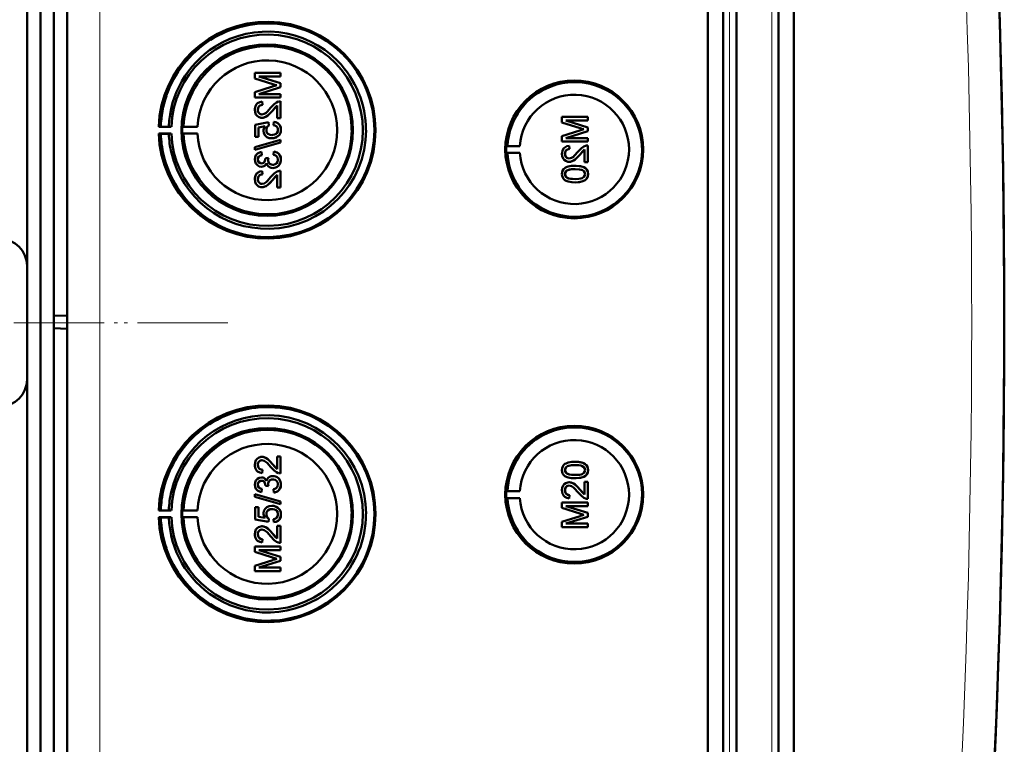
# Model space of a CAD drawing. Extents: x -1595 to 1972, y -1684 to 713.
# Tile 17 of 60: x 475 to 623, y -1262 to -1153. Entities that reach past the tile are written whole.
import ezdxf

# ---------------------------------------------------------------- set-up
doc = ezdxf.new("R2010")
doc.units = 0
doc.linetypes.add('DASHDOT', pattern=[18.5, 12, -3, 0.5, -3])

msp = doc.modelspace()

# ---------------------------------------------------------------- linework, layer by layer
at = {"color": 7, "lineweight": 50}
for p, q in [((482.57, -1372.28), (482.57, -1024.79)), ((578.27, -1372.55), (578.27, -1024.51)), ((580.57, -1024.5), (580.57, -1372.56)), ((582.57, -1024.5), (582.57, -1372.56)), ((588.81, -1372.56), (588.81, -1024.5)), ((591.1, -1372.54), (591.1, -1024.53)), ((582.56, -1039.5), (582.56, -1352.29)), ((480.57, -1051.85), (480.57, -1197.6)), ((476.57, -1190.13), (476.57, -1060.13)), ((478.57, -1321.72), (478.57, -1075.34)), ((514.45, -1161.29), (510.59, -1161.29)), ((510.59, -1162.11), (510.59, -1161.29)), ((514.45, -1162.85), (511.19, -1161.83)), ((514.45, -1162.85), (511.19, -1161.83)), ((511.19, -1161.83), (514.45, -1161.83)), ((514.45, -1161.29), (514.45, -1161.29)), ((514.45, -1161.29), (514.45, -1161.83)), ((514.45, -1161.29), (514.45, -1161.83)), ((514.45, -1161.83), (514.45, -1161.83)), ((510.59, -1162.11), (513.3, -1162.97)), ((513.25, -1163.33), (510.59, -1164.18)), ((511.19, -1164.45), (514.45, -1163.42)), ((511.19, -1164.45), (514.45, -1163.42)), ((514.45, -1162.85), (514.45, -1162.85)), ((514.45, -1162.85), (514.45, -1163.42)), ((514.45, -1162.85), (514.45, -1163.42)), ((514.45, -1163.42), (514.45, -1163.42)), ((510.59, -1164.99), (510.59, -1164.18)), ((510.59, -1164.99), (514.45, -1164.99)), ((514.45, -1164.45), (511.19, -1164.45)), ((514.45, -1164.45), (514.45, -1164.45)), ((514.45, -1164.45), (514.45, -1164.99)), ((514.45, -1164.45), (514.45, -1164.99)), ((514.45, -1164.99), (514.45, -1164.99)), ((511.68, -1165.59), (511.69, -1165.59)), ((511.73, -1166.08), (511.68, -1165.59)), ((511.74, -1166.08), (511.69, -1165.59)), ((511.73, -1166.08), (511.74, -1166.08)), ((513.25, -1166.94), (513.95, -1166.18)), ((513.95, -1168.06), (513.95, -1166.17)), ((514.45, -1165.54), (514.45, -1165.54)), ((514.45, -1165.54), (514.45, -1168.06)), ((514.45, -1165.54), (514.45, -1168.06)), ((511.04, -1166.81), (511.05, -1166.81)), ((513.24, -1166.94), (513.25, -1166.94)), ((560.34, -1167.87), (556.48, -1167.87)), ((556.48, -1168.69), (556.48, -1167.87)), ((560.34, -1167.87), (560.34, -1167.87)), ((560.34, -1167.87), (560.34, -1168.41)), ((560.34, -1167.87), (560.34, -1168.41)), ((496.54, -1169.31), (496.24, -1169.36)), ((496.24, -1169.36), (498.12, -1169.36)), ((497.74, -1169.33), (496.54, -1169.31)), ((498.12, -1169.36), (497.74, -1169.33)), ((499.94, -1169.33), (499.73, -1169.36)), ((499.73, -1169.36), (502.01, -1169.36)), ((502.01, -1169.36), (499.94, -1169.33)), ((512.62, -1168.65), (510.64, -1169.04)), ((510.64, -1170.87), (510.64, -1169.04)), ((511.14, -1169.45), (512.14, -1169.25)), ((511.15, -1169.45), (512.14, -1169.25)), ((511.66, -1168.01), (511.67, -1168.01)), ((512.62, -1168.65), (512.63, -1168.65)), ((512.67, -1169.14), (512.62, -1168.65)), ((512.68, -1169.14), (512.63, -1168.65)), ((512.67, -1169.14), (512.68, -1169.14)), ((513.41, -1168.6), (513.36, -1169.09)), ((513.41, -1168.6), (513.42, -1168.6)), ((513.95, -1168.06), (514.45, -1168.06)), ((514.45, -1168.06), (514.45, -1168.06)), ((556.48, -1168.69), (559.19, -1169.55)), ((560.34, -1169.43), (557.08, -1168.41)), ((560.34, -1169.43), (557.08, -1168.41)), ((557.08, -1168.41), (560.34, -1168.41)), ((560.34, -1168.41), (560.34, -1168.41)), ((560.34, -1169.43), (560.34, -1169.43)), ((560.34, -1169.43), (560.34, -1170)), ((560.34, -1169.43), (560.34, -1170)), ((496.54, -1170.41), (496.24, -1170.36)), ((496.24, -1170.36), (498.12, -1170.36)), ((497.74, -1170.39), (496.54, -1170.41)), ((498.12, -1170.36), (497.74, -1170.39)), ((499.94, -1170.39), (499.73, -1170.36)), ((499.73, -1170.36), (502.01, -1170.36)), ((502.01, -1170.36), (499.94, -1170.39)), ((510.64, -1170.87), (511.14, -1170.87)), ((511.14, -1169.45), (511.15, -1169.45)), ((511.14, -1169.45), (511.14, -1170.87)), ((511.14, -1170.87), (511.15, -1170.87)), ((511.15, -1169.45), (511.15, -1170.87)), ((512.32, -1169.8), (512.33, -1169.8)), ((514.03, -1170.77), (514.04, -1170.77)), ((514.49, -1169.8), (514.5, -1169.8)), ((559.14, -1169.91), (556.48, -1170.76)), ((556.48, -1171.57), (556.48, -1170.76)), ((557.08, -1171.03), (560.34, -1170)), ((557.08, -1171.03), (560.34, -1170)), ((560.34, -1170), (560.34, -1170)), ((514.45, -1171.32), (510.59, -1172.4)), ((510.59, -1172.81), (514.45, -1171.72)), ((510.6, -1172.81), (514.45, -1171.72)), ((513.12, -1171.07), (513.13, -1171.07)), ((514.45, -1171.32), (514.45, -1171.32)), ((514.45, -1171.32), (514.45, -1171.72)), ((514.45, -1171.32), (514.45, -1171.72)), ((514.45, -1171.72), (514.45, -1171.72)), ((548.14, -1172.23), (548.34, -1172.21)), ((548.14, -1172.23), (550.18, -1172.23)), ((548.34, -1172.21), (550.18, -1172.23)), ((556.48, -1171.57), (560.34, -1171.57)), ((560.34, -1171.03), (557.08, -1171.03)), ((557.57, -1172.17), (557.58, -1172.17)), ((557.62, -1172.66), (557.57, -1172.17)), ((557.63, -1172.66), (557.58, -1172.17)), ((560.34, -1171.03), (560.34, -1171.03)), ((560.34, -1171.03), (560.34, -1171.57)), ((560.34, -1171.03), (560.34, -1171.57)), ((560.34, -1171.57), (560.34, -1171.57)), ((560.34, -1172.12), (560.34, -1172.12)), ((560.34, -1172.12), (560.34, -1174.64)), ((560.34, -1172.12), (560.34, -1174.64)), ((510.59, -1172.81), (510.59, -1172.4)), ((510.59, -1172.81), (510.6, -1172.81)), ((511.58, -1173.09), (511.59, -1173.09)), ((511.63, -1173.59), (511.58, -1173.09)), ((511.64, -1173.59), (511.59, -1173.09)), ((511.63, -1173.59), (511.64, -1173.59)), ((513.41, -1173.04), (513.36, -1173.54)), ((513.41, -1173.04), (513.42, -1173.04)), ((548.14, -1173.23), (548.34, -1173.26)), ((548.14, -1173.23), (550.18, -1173.23)), ((548.34, -1173.26), (550.18, -1173.23)), ((556.93, -1173.39), (556.94, -1173.39)), ((557.62, -1172.66), (557.63, -1172.66)), ((559.13, -1173.52), (559.84, -1172.76)), ((559.13, -1173.52), (559.13, -1173.52)), ((559.84, -1174.64), (559.84, -1172.75)), ((511.04, -1174.24), (511.05, -1174.24)), ((511.57, -1175.32), (511.58, -1175.32)), ((512.62, -1173.98), (512.17, -1174.03)), ((512.17, -1174.03), (512.18, -1174.1)), ((512.57, -1174.3), (512.57, -1174.3)), ((512.62, -1173.98), (512.63, -1173.98)), ((514.49, -1174.24), (514.5, -1174.24)), ((557.55, -1174.59), (557.55, -1174.59)), ((558.44, -1175.18), (558.44, -1175.18)), ((559.84, -1174.64), (560.34, -1174.64)), ((560.34, -1174.64), (560.34, -1174.64)), ((511.68, -1175.96), (511.69, -1175.96)), ((511.73, -1176.45), (511.68, -1175.96)), ((511.74, -1176.45), (511.69, -1175.96)), ((511.73, -1176.45), (511.74, -1176.45)), ((513.25, -1177.31), (513.95, -1176.55)), ((513.29, -1175.51), (513.29, -1175.51)), ((513.95, -1178.43), (513.95, -1176.54)), ((514.45, -1175.91), (514.45, -1175.91)), ((514.45, -1175.91), (514.45, -1178.43)), ((514.45, -1175.91), (514.45, -1178.43)), ((556.93, -1176.41), (556.94, -1176.41)), ((557.19, -1175.9), (557.2, -1175.9)), ((560.01, -1175.55), (560.02, -1175.55)), ((560.38, -1176.41), (560.39, -1176.41)), ((511.04, -1177.18), (511.05, -1177.18)), ((513.24, -1177.31), (513.25, -1177.31)), ((558.44, -1177.65), (558.44, -1177.65)), ((511.66, -1178.38), (511.67, -1178.38)), ((513.95, -1178.43), (514.45, -1178.43)), ((514.45, -1178.43), (514.45, -1178.43)), ((476.57, -1207.13), (476.57, -1190.13)), ((480.57, -1197.6), (482.57, -1197.53)), ((480.57, -1197.6), (480.57, -1199.46)), ((480.57, -1199.46), (480.57, -1345.22)), ((480.57, -1199.46), (482.57, -1199.53)), ((476.57, -1337.13), (476.57, -1207.13)), ((511.66, -1218.68), (511.67, -1218.68)), ((513.95, -1218.64), (514.45, -1218.64)), ((513.95, -1220.52), (513.95, -1218.64)), ((514.45, -1218.64), (514.45, -1221.15)), ((514.45, -1218.64), (514.45, -1221.15)), ((514.45, -1218.64), (514.45, -1218.64)), ((558.44, -1219.41), (558.44, -1219.41)), ((511.04, -1219.88), (511.05, -1219.88)), ((511.73, -1220.61), (511.68, -1221.1)), ((511.74, -1220.61), (511.69, -1221.1)), ((511.73, -1220.61), (511.74, -1220.61)), ((513.24, -1219.75), (513.25, -1219.75)), ((513.25, -1219.75), (513.95, -1220.51)), ((556.93, -1220.65), (556.94, -1220.65)), ((560.38, -1220.65), (560.39, -1220.65)), ((511.57, -1221.75), (511.58, -1221.75)), ((511.68, -1221.1), (511.69, -1221.11)), ((513.29, -1221.55), (513.29, -1221.55)), ((514.45, -1221.15), (514.45, -1221.15)), ((557.19, -1221.17), (557.2, -1221.17)), ((558.44, -1221.88), (558.44, -1221.88)), ((560.01, -1221.51), (560.02, -1221.51)), ((511.04, -1222.83), (511.05, -1222.83)), ((511.63, -1223.48), (511.58, -1223.97)), ((511.64, -1223.48), (511.59, -1223.97)), ((511.63, -1223.48), (511.64, -1223.48)), ((512.17, -1223.03), (512.18, -1222.96)), ((512.62, -1223.08), (512.17, -1223.03)), ((512.57, -1222.77), (512.57, -1222.77)), ((512.62, -1223.08), (512.63, -1223.08)), ((513.41, -1224.02), (513.36, -1223.52)), ((514.49, -1222.82), (514.5, -1222.82)), ((548.14, -1223.83), (548.34, -1223.8)), ((548.14, -1223.83), (550.18, -1223.83)), ((548.34, -1223.8), (550.18, -1223.83)), ((556.93, -1223.67), (556.94, -1223.67)), ((557.55, -1222.48), (557.55, -1222.48)), ((559.13, -1223.55), (559.84, -1224.31)), ((559.13, -1223.55), (559.13, -1223.55)), ((559.84, -1222.43), (560.34, -1222.43)), ((559.84, -1224.31), (559.84, -1222.43)), ((560.34, -1222.43), (560.34, -1224.95)), ((560.34, -1222.43), (560.34, -1224.95)), ((560.34, -1222.43), (560.34, -1222.43)), ((510.59, -1224.25), (514.45, -1225.34)), ((510.59, -1224.66), (510.59, -1224.25)), ((510.59, -1224.25), (510.6, -1224.25)), ((514.45, -1225.75), (510.59, -1224.66)), ((510.6, -1224.25), (514.45, -1225.34)), ((511.58, -1223.97), (511.59, -1223.97)), ((513.41, -1224.02), (513.42, -1224.02)), ((514.45, -1225.34), (514.45, -1225.75)), ((514.45, -1225.34), (514.45, -1225.75)), ((514.45, -1225.34), (514.45, -1225.34)), ((548.14, -1224.83), (548.34, -1224.86)), ((548.14, -1224.83), (550.18, -1224.83)), ((548.34, -1224.86), (550.18, -1224.83)), ((557.62, -1224.4), (557.57, -1224.9)), ((557.57, -1224.9), (557.58, -1224.9)), ((557.63, -1224.4), (557.58, -1224.9)), ((557.62, -1224.4), (557.63, -1224.4)), ((560.34, -1224.95), (560.34, -1224.95)), ((496.54, -1226.66), (496.24, -1226.7)), ((496.24, -1226.7), (498.12, -1226.7)), ((497.74, -1226.68), (496.54, -1226.66)), ((498.12, -1226.7), (497.74, -1226.68)), ((499.94, -1226.67), (499.73, -1226.7)), ((499.73, -1226.7), (502.01, -1226.7)), ((502.01, -1226.7), (499.94, -1226.67)), ((510.64, -1226.19), (511.14, -1226.19)), ((510.64, -1228.02), (510.64, -1226.19)), ((511.14, -1226.19), (511.14, -1227.62)), ((511.14, -1226.19), (511.15, -1226.19)), ((511.15, -1226.19), (511.15, -1227.62)), ((513.12, -1225.99), (513.13, -1225.99)), ((514.03, -1226.29), (514.04, -1226.29)), ((514.45, -1225.75), (514.45, -1225.75)), ((556.48, -1225.49), (560.34, -1225.49)), ((556.48, -1226.3), (556.48, -1225.49)), ((559.14, -1227.15), (556.48, -1226.3)), ((557.08, -1226.03), (560.34, -1227.06)), ((557.08, -1226.03), (560.34, -1227.06)), ((560.34, -1226.03), (557.08, -1226.03)), ((560.34, -1225.49), (560.34, -1226.03)), ((560.34, -1225.49), (560.34, -1226.03)), ((560.34, -1225.49), (560.34, -1225.49)), ((560.34, -1226.03), (560.34, -1226.03)), ((496.54, -1227.75), (496.24, -1227.7)), ((496.24, -1227.7), (498.12, -1227.7)), ((497.74, -1227.73), (496.54, -1227.75)), ((498.12, -1227.7), (497.74, -1227.73)), ((499.94, -1227.74), (499.73, -1227.7)), ((499.73, -1227.7), (502.01, -1227.7)), ((502.01, -1227.7), (499.94, -1227.74)), ((512.62, -1228.41), (510.64, -1228.02)), ((511.14, -1227.62), (512.14, -1227.81)), ((511.14, -1227.62), (511.15, -1227.62)), ((511.15, -1227.62), (512.14, -1227.81)), ((512.32, -1227.26), (512.33, -1227.26)), ((512.67, -1227.92), (512.62, -1228.41)), ((512.68, -1227.92), (512.63, -1228.41)), ((512.67, -1227.92), (512.68, -1227.92)), ((513.41, -1228.46), (513.36, -1227.97)), ((514.49, -1227.27), (514.5, -1227.27)), ((556.48, -1228.38), (559.19, -1227.52)), ((560.34, -1227.63), (557.08, -1228.65)), ((560.34, -1227.63), (557.08, -1228.65)), ((560.34, -1227.06), (560.34, -1227.63)), ((560.34, -1227.06), (560.34, -1227.63)), ((560.34, -1227.06), (560.34, -1227.06)), ((560.34, -1227.63), (560.34, -1227.63)), ((511.66, -1229.06), (511.67, -1229.06)), ((512.62, -1228.41), (512.63, -1228.41)), ((513.41, -1228.46), (513.42, -1228.46)), ((513.95, -1230.89), (513.95, -1229.01)), ((513.95, -1229.01), (514.45, -1229.01)), ((514.45, -1229.01), (514.45, -1231.53)), ((514.45, -1229.01), (514.45, -1231.53)), ((514.45, -1229.01), (514.45, -1229.01)), ((556.48, -1229.19), (556.48, -1228.38)), ((560.34, -1229.19), (556.48, -1229.19)), ((557.08, -1228.65), (560.34, -1228.65)), ((560.34, -1228.65), (560.34, -1229.19)), ((560.34, -1228.65), (560.34, -1229.19)), ((560.34, -1228.65), (560.34, -1228.65)), ((560.34, -1229.19), (560.34, -1229.19)), ((511.04, -1230.25), (511.05, -1230.25)), ((511.73, -1230.98), (511.68, -1231.48)), ((511.74, -1230.98), (511.69, -1231.48)), ((511.73, -1230.98), (511.74, -1230.98)), ((513.24, -1230.13), (513.25, -1230.13)), ((513.25, -1230.13), (513.95, -1230.89)), ((510.59, -1232.07), (514.45, -1232.07)), ((510.59, -1232.88), (510.59, -1232.07)), ((511.19, -1232.61), (514.45, -1233.64)), ((511.19, -1232.61), (514.45, -1233.64)), ((514.45, -1232.61), (511.19, -1232.61)), ((511.68, -1231.48), (511.69, -1231.48)), ((514.45, -1231.53), (514.45, -1231.53)), ((514.45, -1232.07), (514.45, -1232.61)), ((514.45, -1232.07), (514.45, -1232.61)), ((514.45, -1232.07), (514.45, -1232.07)), ((514.45, -1232.61), (514.45, -1232.61)), ((513.25, -1233.73), (510.59, -1232.88)), ((510.59, -1234.96), (513.3, -1234.1)), ((514.45, -1233.64), (514.45, -1234.21)), ((514.45, -1233.64), (514.45, -1234.21)), ((514.45, -1233.64), (514.45, -1233.64)), ((510.59, -1235.77), (510.59, -1234.96)), ((514.45, -1234.21), (511.19, -1235.23)), ((514.45, -1234.21), (511.19, -1235.23)), ((511.19, -1235.23), (514.45, -1235.23)), ((514.45, -1234.21), (514.45, -1234.21)), ((514.45, -1235.23), (514.45, -1235.77)), ((514.45, -1235.23), (514.45, -1235.77)), ((514.45, -1235.23), (514.45, -1235.23)), ((514.45, -1235.77), (510.59, -1235.77)), ((514.45, -1235.77), (514.45, -1235.77))]:
    msp.add_line(p, q, dxfattribs=at)
at = {"color": 7, "lineweight": 18}
for p, q in [((487.43, -1372.28), (487.43, -1024.79)), ((581.53, -1024.5), (581.53, -1372.56)), ((587.85, -1372.56), (587.85, -1024.5))]:
    msp.add_line(p, q, dxfattribs=at)
at = {"color": 7, "linetype": 'DASHDOT', "lineweight": 18}
for p, q in [((506.57, -1198.64), (116.57, -1198.64)), ((505.09, -1198.63), (118.03, -1198.63))]:
    msp.add_line(p, q, dxfattribs=at)
at = {"color": 7, "lineweight": 50}
for points in [[(511.68, -1165.59), (511.32, -1165.66), (511, -1165.84), (510.86, -1165.97), (510.68, -1166.29), (510.6, -1166.65), (510.59, -1166.82)], [(511.04, -1166.81), (511.1, -1166.48), (511.22, -1166.28), (511.4, -1166.15), (511.62, -1166.09), (511.73, -1166.08)], [(511.05, -1166.81), (511.07, -1166.59), (511.13, -1166.42), (511.3, -1166.21), (511.55, -1166.1), (511.74, -1166.08)], [(513.01, -1166.48), (512.42, -1167.12), (512.29, -1167.24), (512, -1167.43), (511.66, -1167.51)], [(514.1, -1165.59), (513.84, -1165.7), (513.49, -1165.95), (513.01, -1166.48)], [(513.24, -1166.94), (513.64, -1166.46), (513.95, -1166.17)], [(510.59, -1166.82), (510.63, -1167.18), (510.76, -1167.51), (510.93, -1167.72), (511.15, -1167.88), (511.49, -1168), (511.66, -1168.01)], [(511.66, -1167.51), (511.46, -1167.48), (511.27, -1167.37), (511.14, -1167.21), (511.06, -1167.02), (511.04, -1166.81)], [(511.67, -1167.51), (511.47, -1167.48), (511.32, -1167.4), (511.18, -1167.27), (511.1, -1167.11), (511.05, -1166.81)], [(511.66, -1168.01), (511.85, -1167.99), (512.23, -1167.87), (512.56, -1167.65), (512.85, -1167.38), (513.24, -1166.94)], [(511.67, -1168.01), (511.95, -1167.97), (512.29, -1167.83), (512.55, -1167.66), (512.96, -1167.26), (513.25, -1166.94)], [(512.14, -1169.25), (511.98, -1169.51), (511.89, -1169.79), (511.88, -1169.94)], [(512.32, -1169.8), (512.37, -1169.5), (512.49, -1169.3), (512.67, -1169.14)], [(512.33, -1169.8), (512.34, -1169.64), (512.46, -1169.36), (512.68, -1169.14)], [(513.36, -1169.09), (513.57, -1169.14), (513.77, -1169.24), (513.86, -1169.31), (514.02, -1169.59), (514.05, -1169.8)], [(514.49, -1169.8), (514.49, -1169.62), (514.39, -1169.27), (514.31, -1169.11), (514.07, -1168.85), (513.75, -1168.67), (513.41, -1168.6)], [(514.5, -1169.8), (514.46, -1169.44), (514.31, -1169.1), (514.04, -1168.82), (513.81, -1168.69), (513.42, -1168.6)], [(511.88, -1169.94), (511.94, -1170.31), (512.13, -1170.64), (512.41, -1170.88), (512.76, -1171.03), (513.12, -1171.07)], [(513.15, -1170.58), (512.9, -1170.55), (512.77, -1170.51), (512.55, -1170.38), (512.46, -1170.29), (512.35, -1170.05), (512.32, -1169.8)], [(513.12, -1171.07), (513.41, -1171.04), (513.78, -1170.93), (514.03, -1170.77)], [(513.13, -1171.07), (513.33, -1171.06), (513.7, -1170.97), (514.04, -1170.77)], [(514.05, -1169.8), (514.01, -1170.06), (513.88, -1170.3), (513.78, -1170.39), (513.54, -1170.52), (513.28, -1170.57), (513.15, -1170.58)], [(514.03, -1170.77), (514.27, -1170.54), (514.38, -1170.34), (514.46, -1170.13), (514.49, -1169.8)], [(514.04, -1170.77), (514.2, -1170.63), (514.34, -1170.44), (514.43, -1170.24), (514.49, -1170.02), (514.5, -1169.8)], [(557.57, -1172.17), (557.21, -1172.24), (556.89, -1172.42), (556.75, -1172.55), (556.57, -1172.87), (556.49, -1173.23), (556.48, -1173.4)], [(559.99, -1172.17), (559.73, -1172.28), (559.38, -1172.53), (558.89, -1173.06)], [(511.58, -1173.09), (511.27, -1173.18), (510.98, -1173.35), (510.76, -1173.6), (510.63, -1173.9), (510.59, -1174.22)], [(511.04, -1174.24), (511.06, -1174.04), (511.2, -1173.79), (511.36, -1173.67), (511.63, -1173.59)], [(511.05, -1174.24), (511.07, -1174.05), (511.14, -1173.88), (511.27, -1173.74), (511.43, -1173.65), (511.64, -1173.59)], [(513.36, -1173.54), (513.57, -1173.6), (513.77, -1173.69), (513.99, -1173.94), (514.05, -1174.26)], [(514.49, -1174.24), (514.45, -1173.89), (514.3, -1173.56), (514.06, -1173.3), (513.91, -1173.2), (513.58, -1173.07), (513.41, -1173.04)], [(514.5, -1174.24), (514.46, -1173.9), (514.37, -1173.66), (514.23, -1173.45), (513.96, -1173.22), (513.62, -1173.08), (513.42, -1173.04)], [(556.48, -1173.4), (556.52, -1173.76), (556.65, -1174.09), (556.82, -1174.3), (557.04, -1174.46), (557.38, -1174.57), (557.55, -1174.59)], [(556.93, -1173.39), (556.99, -1173.06), (557.11, -1172.86), (557.29, -1172.73), (557.51, -1172.67), (557.62, -1172.66)], [(557.55, -1174.09), (557.34, -1174.06), (557.16, -1173.95), (557.03, -1173.79), (556.95, -1173.59), (556.93, -1173.39)], [(556.94, -1173.39), (556.96, -1173.17), (557.02, -1173), (557.19, -1172.79), (557.44, -1172.68), (557.63, -1172.66)], [(557.56, -1174.09), (557.36, -1174.06), (557.21, -1173.98), (557.07, -1173.85), (556.99, -1173.69), (556.94, -1173.39)], [(558.89, -1173.06), (558.31, -1173.7), (558.18, -1173.82), (557.89, -1174.01), (557.55, -1174.09)], [(557.55, -1174.59), (557.84, -1174.55), (558.18, -1174.41), (558.44, -1174.24), (558.85, -1173.84), (559.13, -1173.52)], [(557.55, -1174.59), (557.74, -1174.57), (558.12, -1174.45), (558.45, -1174.23), (558.74, -1173.96), (559.13, -1173.52)], [(559.13, -1173.52), (559.53, -1173.04), (559.84, -1172.75)], [(510.59, -1174.22), (510.64, -1174.55), (510.76, -1174.85), (510.97, -1175.1), (511.26, -1175.26), (511.57, -1175.32)], [(511.59, -1174.82), (511.41, -1174.8), (511.25, -1174.71), (511.09, -1174.5), (511.04, -1174.24)], [(511.6, -1174.82), (511.42, -1174.8), (511.21, -1174.66), (511.08, -1174.45), (511.05, -1174.24)], [(511.57, -1175.32), (511.77, -1175.29), (511.95, -1175.22), (512.11, -1175.11), (512.29, -1174.88), (512.34, -1174.79)], [(511.58, -1175.32), (511.77, -1175.3), (511.96, -1175.22), (512.12, -1175.11), (512.25, -1174.96), (512.34, -1174.8)], [(512.18, -1174.1), (512.16, -1174.31), (512.04, -1174.6), (511.89, -1174.75), (511.79, -1174.79), (511.59, -1174.82)], [(512.34, -1174.79), (512.43, -1175.04), (512.58, -1175.25), (512.79, -1175.4), (513.03, -1175.49), (513.29, -1175.51)], [(513.28, -1175.02), (513.06, -1174.99), (512.85, -1174.89), (512.77, -1174.81), (512.63, -1174.63), (512.57, -1174.41), (512.57, -1174.3)], [(513.29, -1175.02), (513.06, -1174.99), (512.89, -1174.91), (512.69, -1174.72), (512.59, -1174.44), (512.57, -1174.3)], [(514.05, -1174.26), (514.04, -1174.38), (513.98, -1174.61), (513.83, -1174.81), (513.63, -1174.95), (513.4, -1175.01), (513.28, -1175.02)], [(513.29, -1175.51), (513.48, -1175.5), (513.85, -1175.38), (514.16, -1175.13), (514.38, -1174.81), (514.48, -1174.43), (514.49, -1174.24)], [(513.29, -1175.51), (513.68, -1175.45), (513.91, -1175.35), (514.12, -1175.19), (514.29, -1174.99), (514.45, -1174.63), (514.5, -1174.24)], [(558.44, -1175.18), (557.91, -1175.2), (557.4, -1175.3), (557.03, -1175.45), (556.92, -1175.51), (556.73, -1175.69), (556.58, -1175.91), (556.51, -1176.17), (556.48, -1176.41)], [(560.01, -1175.55), (559.73, -1175.39), (559.25, -1175.25), (558.6, -1175.18), (558.44, -1175.18)], [(560.02, -1175.55), (559.59, -1175.33), (559.11, -1175.22), (558.44, -1175.18)], [(511.68, -1175.96), (511.32, -1176.03), (511, -1176.21), (510.86, -1176.34), (510.68, -1176.66), (510.6, -1177.02), (510.59, -1177.19)], [(511.04, -1177.18), (511.1, -1176.85), (511.22, -1176.66), (511.4, -1176.52), (511.62, -1176.46), (511.73, -1176.45)], [(511.05, -1177.18), (511.07, -1176.96), (511.13, -1176.79), (511.3, -1176.59), (511.55, -1176.47), (511.74, -1176.45)], [(514.1, -1175.96), (513.84, -1176.08), (513.49, -1176.32), (513.01, -1176.85)], [(513.24, -1177.31), (513.64, -1176.83), (513.95, -1176.54)], [(556.48, -1176.41), (556.51, -1176.67), (556.59, -1176.93), (556.73, -1177.15), (556.93, -1177.32), (557.09, -1177.41), (557.42, -1177.53), (557.93, -1177.63), (558.44, -1177.65)], [(556.93, -1176.41), (556.94, -1176.29), (557.03, -1176.07), (557.19, -1175.9)], [(558.43, -1177.16), (558.06, -1177.14), (557.75, -1177.11), (557.47, -1177.06), (557.33, -1177.01), (557.08, -1176.81), (556.94, -1176.56), (556.93, -1176.41)], [(556.94, -1176.41), (556.96, -1176.23), (557.11, -1175.97), (557.2, -1175.9)], [(558.44, -1177.16), (557.88, -1177.13), (557.51, -1177.06), (557.33, -1177), (557.17, -1176.9), (557.04, -1176.76), (556.94, -1176.5), (556.94, -1176.41)], [(557.19, -1175.9), (557.54, -1175.76), (557.91, -1175.7), (558.43, -1175.67)], [(557.2, -1175.9), (557.6, -1175.75), (557.93, -1175.7), (558.44, -1175.67)], [(558.43, -1175.67), (559.09, -1175.71), (559.36, -1175.76), (559.5, -1175.8), (559.77, -1175.99), (559.91, -1176.23), (559.94, -1176.41)], [(559.94, -1176.41), (559.91, -1176.6), (559.77, -1176.83), (559.52, -1177.01), (559.31, -1177.08), (558.99, -1177.13), (558.43, -1177.16)], [(558.44, -1177.65), (558.94, -1177.63), (559.12, -1177.61), (559.61, -1177.49), (559.96, -1177.31), (560.21, -1177.06), (560.36, -1176.72), (560.39, -1176.41)], [(558.44, -1177.65), (558.96, -1177.62), (559.47, -1177.53), (559.72, -1177.44), (559.95, -1177.31), (560.14, -1177.14), (560.29, -1176.91), (560.36, -1176.66), (560.38, -1176.41)], [(560.38, -1176.41), (560.33, -1176.03), (560.21, -1175.77), (560.01, -1175.55)], [(560.39, -1176.41), (560.34, -1176.03), (560.16, -1175.69), (560.02, -1175.55)], [(510.59, -1177.19), (510.63, -1177.55), (510.76, -1177.88), (510.93, -1178.09), (511.15, -1178.25), (511.49, -1178.37), (511.66, -1178.38)], [(511.66, -1177.89), (511.46, -1177.85), (511.27, -1177.74), (511.14, -1177.58), (511.06, -1177.39), (511.04, -1177.18)], [(511.67, -1177.89), (511.47, -1177.85), (511.32, -1177.77), (511.18, -1177.64), (511.1, -1177.49), (511.05, -1177.18)], [(513.01, -1176.85), (512.42, -1177.49), (512.29, -1177.61), (512, -1177.8), (511.66, -1177.89)], [(511.66, -1178.38), (511.85, -1178.36), (512.23, -1178.24), (512.56, -1178.02), (512.85, -1177.75), (513.24, -1177.31)], [(511.67, -1178.38), (511.95, -1178.34), (512.29, -1178.21), (512.55, -1178.03), (512.96, -1177.63), (513.25, -1177.31)], [(510.59, -1219.87), (510.63, -1219.51), (510.76, -1219.18), (510.93, -1218.97), (511.15, -1218.81), (511.49, -1218.7), (511.66, -1218.68)], [(511.66, -1219.18), (511.46, -1219.21), (511.27, -1219.32), (511.14, -1219.48), (511.06, -1219.68), (511.04, -1219.88)], [(511.67, -1219.18), (511.47, -1219.21), (511.32, -1219.29), (511.18, -1219.42), (511.1, -1219.58), (511.05, -1219.88)], [(511.66, -1218.68), (511.85, -1218.7), (512.23, -1218.83), (512.56, -1219.04), (512.85, -1219.31), (513.24, -1219.75)], [(513.01, -1220.21), (512.42, -1219.57), (512.29, -1219.45), (512, -1219.26), (511.66, -1219.18)], [(511.67, -1218.68), (511.95, -1218.72), (512.29, -1218.86), (512.55, -1219.03), (512.96, -1219.43), (513.25, -1219.75)], [(556.48, -1220.65), (556.51, -1220.39), (556.59, -1220.14), (556.73, -1219.92), (556.93, -1219.74), (557.09, -1219.66), (557.42, -1219.53), (557.93, -1219.44), (558.44, -1219.41)], [(558.44, -1219.41), (558.94, -1219.44), (559.12, -1219.46), (559.61, -1219.57), (559.96, -1219.76), (560.21, -1220.01), (560.36, -1220.34), (560.39, -1220.65)], [(558.44, -1219.41), (558.96, -1219.44), (559.47, -1219.53), (559.72, -1219.62), (559.95, -1219.75), (560.14, -1219.93), (560.29, -1220.15), (560.36, -1220.4), (560.38, -1220.65)], [(511.68, -1221.1), (511.32, -1221.03), (511, -1220.85), (510.86, -1220.72), (510.68, -1220.41), (510.6, -1220.05), (510.59, -1219.87)], [(511.04, -1219.88), (511.1, -1220.21), (511.22, -1220.41), (511.4, -1220.54), (511.62, -1220.6), (511.73, -1220.61)], [(511.05, -1219.88), (511.07, -1220.1), (511.13, -1220.27), (511.3, -1220.48), (511.55, -1220.59), (511.74, -1220.61)], [(514.1, -1221.1), (513.84, -1220.99), (513.49, -1220.74), (513.01, -1220.21)], [(513.24, -1219.75), (513.64, -1220.24), (513.95, -1220.52)], [(558.44, -1221.88), (557.91, -1221.86), (557.4, -1221.77), (557.03, -1221.62), (556.92, -1221.55), (556.73, -1221.37), (556.58, -1221.15), (556.51, -1220.9), (556.48, -1220.65)], [(558.43, -1219.91), (558.06, -1219.92), (557.75, -1219.95), (557.47, -1220.01), (557.33, -1220.06), (557.08, -1220.25), (556.94, -1220.51), (556.93, -1220.65)], [(556.93, -1220.65), (556.94, -1220.77), (557.03, -1220.99), (557.19, -1221.17)], [(558.44, -1219.91), (557.88, -1219.93), (557.51, -1220), (557.33, -1220.06), (557.17, -1220.16), (557.04, -1220.3), (556.94, -1220.57), (556.94, -1220.65)], [(556.94, -1220.65), (556.96, -1220.83), (557.11, -1221.09), (557.2, -1221.17)], [(559.94, -1220.65), (559.91, -1220.47), (559.77, -1220.23), (559.52, -1220.05), (559.31, -1219.98), (558.99, -1219.93), (558.43, -1219.91)], [(558.43, -1221.39), (559.09, -1221.35), (559.36, -1221.3), (559.5, -1221.26), (559.77, -1221.08), (559.91, -1220.84), (559.94, -1220.65)], [(560.38, -1220.65), (560.33, -1221.03), (560.21, -1221.29), (560.01, -1221.51)], [(560.39, -1220.65), (560.34, -1221.03), (560.16, -1221.37), (560.02, -1221.51)], [(510.59, -1222.84), (510.64, -1222.52), (510.76, -1222.21), (510.97, -1221.96), (511.26, -1221.8), (511.57, -1221.75)], [(511.59, -1222.24), (511.41, -1222.27), (511.25, -1222.35), (511.09, -1222.57), (511.04, -1222.83)], [(511.6, -1222.24), (511.42, -1222.27), (511.21, -1222.4), (511.08, -1222.61), (511.05, -1222.83)], [(511.57, -1221.75), (511.77, -1221.77), (511.95, -1221.84), (512.11, -1221.95), (512.29, -1222.19), (512.34, -1222.27)], [(511.58, -1221.75), (511.77, -1221.77), (511.96, -1221.84), (512.12, -1221.95), (512.25, -1222.1), (512.34, -1222.26)], [(512.18, -1222.96), (512.16, -1222.75), (512.04, -1222.46), (511.89, -1222.32), (511.79, -1222.27), (511.59, -1222.24)], [(512.34, -1222.27), (512.43, -1222.03), (512.58, -1221.82), (512.79, -1221.66), (513.03, -1221.57), (513.29, -1221.55)], [(513.29, -1222.04), (513.06, -1222.07), (512.89, -1222.15), (512.69, -1222.35), (512.59, -1222.62), (512.57, -1222.77)], [(513.28, -1222.04), (513.06, -1222.07), (512.85, -1222.17), (512.77, -1222.25), (512.63, -1222.44), (512.57, -1222.66), (512.57, -1222.77)], [(514.05, -1222.8), (514.04, -1222.68), (513.98, -1222.45), (513.83, -1222.25), (513.63, -1222.12), (513.4, -1222.05), (513.28, -1222.04)], [(513.29, -1221.55), (513.68, -1221.61), (513.91, -1221.72), (514.12, -1221.88), (514.29, -1222.07), (514.45, -1222.43), (514.5, -1222.82)], [(513.29, -1221.55), (513.48, -1221.56), (513.85, -1221.69), (514.16, -1221.93), (514.38, -1222.25), (514.48, -1222.63), (514.49, -1222.82)], [(557.19, -1221.17), (557.54, -1221.31), (557.91, -1221.37), (558.43, -1221.39)], [(557.2, -1221.17), (557.6, -1221.32), (557.93, -1221.37), (558.44, -1221.39)], [(560.02, -1221.51), (559.59, -1221.73), (559.11, -1221.84), (558.44, -1221.88)], [(560.01, -1221.51), (559.73, -1221.67), (559.25, -1221.82), (558.6, -1221.88), (558.44, -1221.88)], [(511.58, -1223.97), (511.27, -1223.88), (510.98, -1223.71), (510.76, -1223.47), (510.63, -1223.16), (510.59, -1222.84)], [(511.04, -1222.83), (511.06, -1223.02), (511.2, -1223.27), (511.36, -1223.39), (511.63, -1223.48)], [(511.05, -1222.83), (511.07, -1223.02), (511.14, -1223.19), (511.27, -1223.33), (511.43, -1223.42), (511.64, -1223.48)], [(513.36, -1223.52), (513.57, -1223.47), (513.77, -1223.37), (513.99, -1223.12), (514.05, -1222.8)], [(514.49, -1222.82), (514.45, -1223.17), (514.3, -1223.5), (514.06, -1223.77), (513.91, -1223.87), (513.58, -1223.99), (513.41, -1224.02)], [(514.5, -1222.82), (514.46, -1223.17), (514.37, -1223.4), (514.23, -1223.61), (513.96, -1223.84), (513.62, -1223.98), (513.42, -1224.02)], [(556.48, -1223.66), (556.52, -1223.31), (556.65, -1222.97), (556.82, -1222.76), (557.04, -1222.6), (557.38, -1222.49), (557.55, -1222.48)], [(557.57, -1224.9), (557.21, -1224.82), (556.89, -1224.65), (556.75, -1224.52), (556.57, -1224.2), (556.49, -1223.84), (556.48, -1223.66)], [(557.55, -1222.97), (557.34, -1223), (557.16, -1223.11), (557.03, -1223.27), (556.95, -1223.47), (556.93, -1223.67)], [(556.93, -1223.67), (556.99, -1224.01), (557.11, -1224.2), (557.29, -1224.34), (557.51, -1224.4), (557.62, -1224.4)], [(557.56, -1222.97), (557.36, -1223), (557.21, -1223.08), (557.07, -1223.22), (556.99, -1223.37), (556.94, -1223.67)], [(556.94, -1223.67), (556.96, -1223.89), (557.02, -1224.06), (557.19, -1224.27), (557.44, -1224.38), (557.63, -1224.4)], [(557.55, -1222.48), (557.84, -1222.51), (558.18, -1222.65), (558.44, -1222.83), (558.85, -1223.22), (559.13, -1223.55)], [(557.55, -1222.48), (557.74, -1222.49), (558.12, -1222.62), (558.45, -1222.84), (558.74, -1223.11), (559.13, -1223.55)], [(558.89, -1224.01), (558.31, -1223.37), (558.18, -1223.25), (557.89, -1223.05), (557.55, -1222.97)], [(559.13, -1223.55), (559.53, -1224.03), (559.84, -1224.31)], [(559.99, -1224.89), (559.73, -1224.78), (559.38, -1224.53), (558.89, -1224.01)], [(511.88, -1227.12), (511.94, -1226.75), (512.13, -1226.43), (512.41, -1226.18), (512.76, -1226.04), (513.12, -1225.99)], [(513.15, -1226.49), (512.9, -1226.51), (512.77, -1226.55), (512.55, -1226.68), (512.46, -1226.78), (512.35, -1227.01), (512.32, -1227.26)], [(513.16, -1226.49), (512.91, -1226.51), (512.65, -1226.62), (512.44, -1226.82), (512.36, -1227.01), (512.33, -1227.26)], [(513.12, -1225.99), (513.41, -1226.02), (513.78, -1226.14), (514.03, -1226.29)], [(513.13, -1225.99), (513.33, -1226.01), (513.7, -1226.1), (514.04, -1226.29)], [(514.05, -1227.26), (514.01, -1227), (513.88, -1226.77), (513.78, -1226.67), (513.54, -1226.55), (513.28, -1226.49), (513.15, -1226.49)], [(514.03, -1226.29), (514.27, -1226.53), (514.38, -1226.72), (514.46, -1226.93), (514.49, -1227.27)], [(514.04, -1226.29), (514.2, -1226.44), (514.34, -1226.62), (514.43, -1226.82), (514.49, -1227.04), (514.5, -1227.27)], [(512.14, -1227.81), (511.98, -1227.56), (511.89, -1227.27), (511.88, -1227.12)], [(512.32, -1227.26), (512.37, -1227.57), (512.49, -1227.77), (512.67, -1227.92)], [(512.33, -1227.26), (512.34, -1227.42), (512.46, -1227.71), (512.68, -1227.92)], [(513.36, -1227.97), (513.57, -1227.92), (513.77, -1227.83), (513.86, -1227.76), (514.02, -1227.48), (514.05, -1227.26)], [(514.49, -1227.27), (514.49, -1227.45), (514.39, -1227.79), (514.31, -1227.95), (514.07, -1228.22), (513.75, -1228.39), (513.41, -1228.46)], [(514.5, -1227.27), (514.46, -1227.62), (514.31, -1227.97), (514.04, -1228.24), (513.81, -1228.37), (513.42, -1228.46)], [(510.59, -1230.24), (510.63, -1229.89), (510.76, -1229.55), (510.93, -1229.34), (511.15, -1229.18), (511.49, -1229.07), (511.66, -1229.06)], [(511.66, -1229.55), (511.46, -1229.58), (511.27, -1229.69), (511.14, -1229.85), (511.06, -1230.05), (511.04, -1230.25)], [(511.67, -1229.55), (511.47, -1229.58), (511.32, -1229.66), (511.18, -1229.8), (511.1, -1229.95), (511.05, -1230.25)], [(511.66, -1229.06), (511.85, -1229.07), (512.23, -1229.2), (512.56, -1229.42), (512.85, -1229.69), (513.24, -1230.13)], [(513.01, -1230.59), (512.42, -1229.95), (512.29, -1229.83), (512, -1229.63), (511.66, -1229.55)], [(511.67, -1229.06), (511.95, -1229.09), (512.29, -1229.23), (512.55, -1229.41), (512.96, -1229.8), (513.25, -1230.13)], [(511.68, -1231.48), (511.32, -1231.4), (511, -1231.23), (510.86, -1231.1), (510.68, -1230.78), (510.6, -1230.42), (510.59, -1230.24)], [(511.04, -1230.25), (511.1, -1230.59), (511.22, -1230.78), (511.4, -1230.91), (511.62, -1230.98), (511.73, -1230.98)], [(511.05, -1230.25), (511.07, -1230.47), (511.13, -1230.64), (511.3, -1230.85), (511.55, -1230.96), (511.74, -1230.98)], [(514.1, -1231.47), (513.84, -1231.36), (513.49, -1231.11), (513.01, -1230.59)], [(513.24, -1230.13), (513.64, -1230.61), (513.95, -1230.89)]]:
    msp.add_lwpolyline(points, dxfattribs=at)
for centre, radius, start, end in [((-844.21, -1198.53), 1466.77, 351.97557, 8.02443), ((-844.21, -1198.53), 1466.77, 353.02402, 6.97598), ((512.5, -1169.85), 15.96, 83.4365, 122.3836), ((512.49, -1169.85), 15.96, 44.4909, 83.4341), ((512.47, -1169.85), 14.73, 44.4655, 122.3234), ((512.5, -1169.86), 15.97, 122.3846, 161.3177), ((512.48, -1169.86), 14.74, 122.3251, 177.9537), ((512.5, -1169.85), 12.56, 44.3738, 122.063), ((512.49, -1169.86), 15.97, 359.9981, 44.4905), ((512.51, -1169.86), 12.57, 122.0669, 177.5759), ((512.44, -1169.86), 10.44, 359.978, 177.2781), ((512.46, -1169.86), 14.74, 359.9979, 44.4686), ((512.49, -1169.86), 12.57, 359.9982, 44.376), ((521.87, -1190.08), 28.1, 106.5505, 107.8561), ((522.97, -1132.53), 31.94, 252.3749, 253.4362), ((558.39, -1172.73), 10.06, 110.5864, 176.9929), ((558.38, -1172.73), 10.06, 33.1491, 110.5769), ((514.42, -1166.51), 0.972, 88.2771, 108.7969), ((558.38, -1172.73), 10.07, 315.7681, 33.1576), ((512.5, -1169.86), 12.57, 182.4081, 0.0212), ((512.47, -1169.86), 14.74, 271.0873, 0.0105), ((512.49, -1169.86), 15.97, 271.0418, 0.0107), ((567.76, -1196.66), 28.1, 106.5505, 107.8561), ((568.86, -1139.11), 31.94, 252.3749, 253.4362), ((560.31, -1173.09), 0.972, 88.2771, 108.7969), ((512.5, -1169.86), 15.97, 193.1532, 232.0836), ((512.47, -1169.86), 14.74, 193.2314, 271.0695), ((558.39, -1172.74), 10.07, 183.0092, 238.3346), ((513.81, -1174.34), 1.24, 162.9877, 177.9725), ((513.81, -1174.34), 1.24, 162.9669, 178.0009), ((514.42, -1176.88), 0.972, 88.2771, 108.7969), ((558.38, -1172.74), 10.06, 238.3386, 315.7704), ((512.5, -1169.87), 15.96, 232.0841, 271.0298), ((472.57, -1190.13), 4, 0, 90), ((472.57, -1207.13), 4, 270, 360), ((512.5, -1227.2), 15.96, 88.9702, 127.9159), ((512.49, -1227.2), 15.97, 359.9893, 88.9582), ((512.47, -1227.2), 14.74, 88.9305, 166.7686), ((512.47, -1227.2), 14.74, 359.9895, 88.9127), ((512.5, -1227.2), 15.97, 127.9164, 166.8468), ((512.5, -1227.2), 12.57, 359.9788, 177.5919), ((558.38, -1224.32), 10.06, 44.2296, 121.6614), ((558.39, -1224.33), 10.07, 121.6654, 176.9908), ((558.38, -1224.33), 10.07, 326.8449, 44.2344), ((514.42, -1220.18), 0.972, 251.2031, 271.7229), ((513.81, -1222.72), 1.24, 181.9991, 197.0331), ((513.81, -1222.72), 1.24, 182.0275, 197.0123), ((558.39, -1224.33), 10.06, 183.0071, 249.4136), ((560.31, -1223.97), 0.972, 251.2031, 271.7229), ((512.48, -1227.21), 14.74, 182.0463, 237.6749), ((512.51, -1227.21), 12.57, 182.4241, 237.9331), ((512.44, -1227.21), 10.44, 182.7219, 0.022), ((512.49, -1227.2), 12.57, 315.624, 0.0018), ((512.46, -1227.2), 14.74, 315.5314, 0.0021), ((512.49, -1227.2), 15.97, 315.5095, 0.0019), ((567.76, -1200.4), 28.1, 252.1439, 253.4495), ((568.86, -1257.95), 31.94, 106.5638, 107.6251), ((558.38, -1224.33), 10.06, 249.4231, 326.8509), ((512.5, -1227.21), 15.97, 198.6823, 237.6154), ((514.42, -1230.55), 0.972, 251.2031, 271.7229), ((521.87, -1206.98), 28.1, 252.1439, 253.4495), ((522.97, -1264.53), 31.94, 106.5638, 107.6251), ((512.5, -1227.21), 12.56, 237.937, 315.6262), ((512.47, -1227.21), 14.73, 237.6766, 315.5345), ((512.49, -1227.21), 15.96, 276.5659, 315.5091), ((512.5, -1227.21), 15.96, 237.6164, 276.5635)]:
    msp.add_arc(centre, radius, start, end, dxfattribs=at)
at = {"color": 7, "lineweight": 18}
msp.add_arc((-844.12, -1198.53), 1461.81, 353.16554, 6.83446, dxfattribs=at)
at = {"color": 7, "lineweight": 50}
for centre, major_axis, start_param, end_param in [((512.43, -1169.86), (0, 16.2), 1.60166, 7.823118), ((512.43, -1169.86), (0, 14.31), 1.605732, 7.819046), ((512.43, -1169.86), (0, 12.82), 4.712389, 10.995574), ((558.31, -1172.73), (0, 10.3), 1.570796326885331, 7.853981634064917), ((512.5, -1169.86), (0, -15.97), 4.386193, 4.678151), ((558.33, -1172.73), (0, 8.17), 1.632048, 7.79273), ((512.45, -1169.86), (0, -12.74), 4.673119, 4.751659), ((512.5, -1169.86), (0, -15.97), 4.746627, 4.942058), ((512.46, -1169.86), (0, -14.73), 4.748214, 4.943713), ((512.44, -1169.86), (0, -10.45), 4.760263, 7.853982), ((558.34, -1172.73), (0, -10.21), 4.663407, 4.761371), ((512.43, -1227.2), (0, 16.2), 1.60166, 7.823118), ((512.43, -1227.2), (0, 14.31), 1.605732, 7.819046), ((512.43, -1227.2), (0, 12.82), 1.570796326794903, 7.85398163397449), ((558.31, -1224.33), (0, 10.3), 4.712389, 10.995574), ((558.33, -1224.33), (0, -8.17), 4.773641, 10.934322), ((512.44, -1227.2), (0, 10.45), 4.712389, 7.806108), ((512.5, -1227.2), (0, 15.97), 1.341127, 1.536558), ((512.46, -1227.2), (0, 14.73), 1.339472, 1.534971), ((558.34, -1224.33), (0, 10.21), 1.521815, 1.619778), ((512.45, -1227.2), (0, 12.74), 1.531526, 1.610067), ((512.5, -1227.2), (0, 15.97), 1.605034, 1.896993)]:
    msp.add_ellipse(centre, major_axis=major_axis, ratio=0.999657, start_param=start_param, end_param=end_param, dxfattribs=at)

doc.saveas('drawing.dxf')
